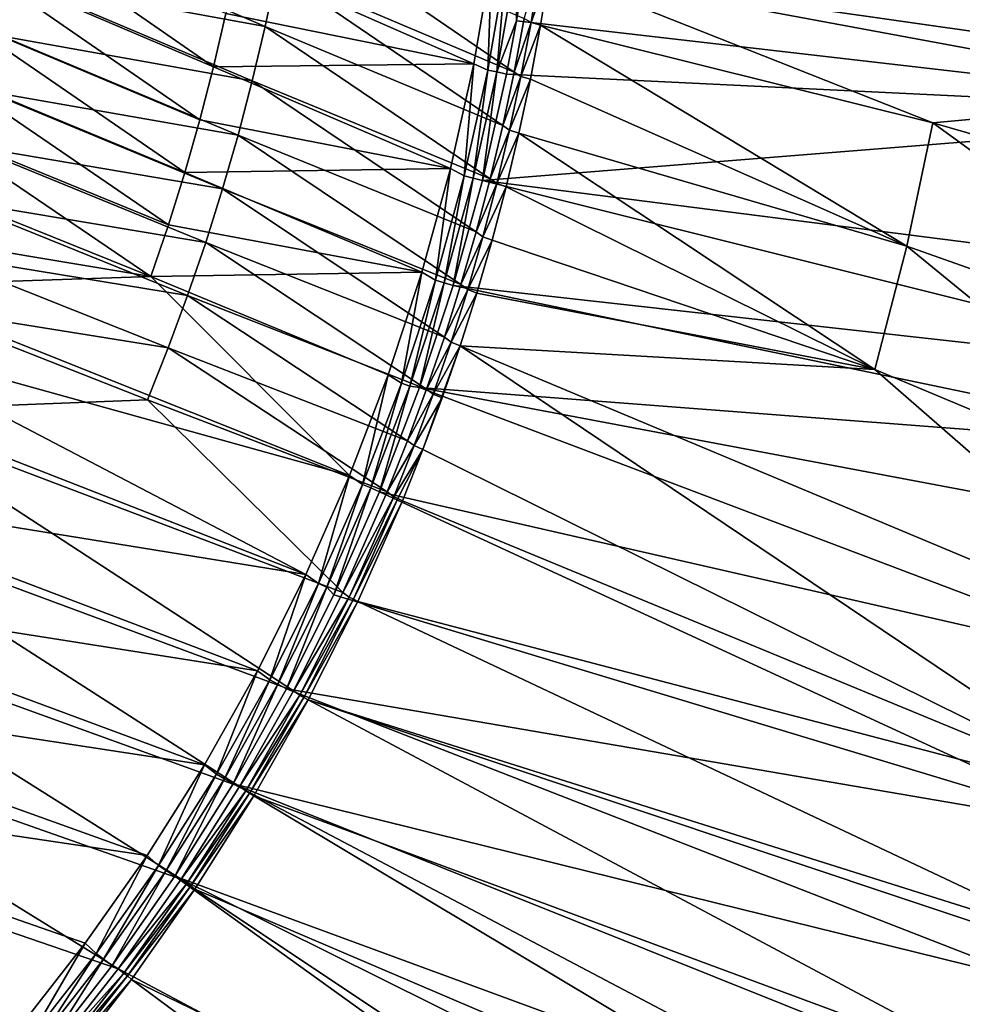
# Model space of a CAD drawing. Header units: metres. Extents: x -900 to 900, y -400 to 400.
# Tile 197 of 243: x 806 to 865, y -286 to -224. Entities that reach past the tile are written whole.
import ezdxf

# ---------------------------------------------------------------- set-up
doc = ezdxf.new("R2010")
doc.units = ezdxf.units.M

msp = doc.modelspace()

# ---------------------------------------------------------------- linework, layer by layer
at = {"layer": 'top'}
for points in [[(838.615112, -214.274445, -29.859097), (837.767822, -221.024963, -29.86421), (887.293213, -230.21315, -0.803848)], [(888.514221, -221.03038, -0.803848), (838.615112, -214.274445, -29.859097), (887.293213, -230.21315, -0.803848)], [(840.107117, -214.472153, -32.457088), (889.088013, -228.416321, -3.399924), (839.723206, -217.890854, -32.45974)], [(889.922791, -221.974228, -3.399924), (889.088013, -228.416321, -3.399924), (840.107117, -214.472153, -32.457088)], [(818.300598, -227.295563, -58.263294), (804.377747, -217.647766, -84.651756), (803.591431, -221.047729, -84.654831)], [(818.300598, -227.295563, -58.263294), (819.07428, -223.970734, -58.263687), (804.377747, -217.647766, -84.651756)], [(822.872375, -217.912155, -59.824951), (837.054688, -227.629852, -33.510078), (822.236816, -221.352936, -59.828609)], [(837.67804, -224.285141, -33.514072), (837.054688, -227.629852, -33.510078), (822.872375, -217.912155, -59.824951)], [(889.088013, -228.416321, -3.399924), (839.25592, -221.299149, -32.462105), (839.723206, -217.890854, -32.45974)], [(806.822205, -218.45166, -86.228363), (821.517578, -224.776016, -59.832752), (806.006897, -221.930496, -86.236816)], [(822.236816, -221.352936, -59.828609), (821.517578, -224.776016, -59.832752), (806.822205, -218.45166, -86.228363)], [(803.591431, -221.047729, -84.654831), (802.72229, -224.427795, -84.659523), (817.445496, -230.601593, -58.26416)], [(817.445496, -230.601593, -58.26416), (818.300598, -227.295563, -58.263294), (803.591431, -221.047729, -84.654831)], [(819.766418, -220.628967, -58.265354), (819.07428, -223.970734, -58.263687), (834.537781, -227.113174, -31.961765)], [(834.537781, -227.113174, -31.961765), (835.669861, -220.543503, -31.982853), (819.766418, -220.628967, -58.265354)], [(835.669861, -220.543503, -31.982853), (834.537781, -227.113174, -31.961765), (835.41272, -227.50177, -30.780293)], [(836.565735, -220.847626, -30.786724), (835.669861, -220.543503, -31.982853), (835.41272, -227.50177, -30.780293)], [(836.565735, -220.847626, -30.786724), (835.41272, -227.50177, -30.780293), (835.973206, -227.612854, -30.28574)], [(837.13562, -220.931931, -30.28627), (836.565735, -220.847626, -30.786724), (835.973206, -227.612854, -30.28574)], [(835.973206, -227.612854, -30.28574), (837.209534, -224.437286, -29.866362), (837.13562, -220.931931, -30.28627)], [(837.209534, -224.437286, -29.866362), (837.767822, -221.024963, -29.86421), (837.13562, -220.931931, -30.28627)], [(887.293213, -230.21315, -0.803848), (837.767822, -221.024963, -29.86421), (837.209534, -224.437286, -29.866362)], [(838.108154, -224.522598, -32.921265), (837.67804, -224.285141, -33.514072), (838.653809, -221.141388, -32.921921)], [(838.653809, -221.141388, -32.921921), (839.25592, -221.299149, -32.462105), (838.108154, -224.522598, -32.921265)], [(822.236816, -221.352936, -59.828609), (836.347595, -230.965012, -33.50668), (821.517578, -224.776016, -59.832752)], [(837.054688, -227.629852, -33.510078), (836.347595, -230.965012, -33.50668), (822.236816, -221.352936, -59.828609)], [(839.25592, -221.299149, -32.462105), (838.705444, -224.694992, -32.464188), (838.108154, -224.522598, -32.921265)], [(838.705444, -224.694992, -32.464188), (839.25592, -221.299149, -32.462105), (863.176697, -230.794678, -17.935678)], [(839.25592, -221.299149, -32.462105), (889.088013, -228.416321, -3.399924), (863.176697, -230.794678, -17.935678)], [(820.715149, -228.179367, -59.837364), (805.107361, -225.386459, -86.246101), (806.006897, -221.930496, -86.236816)], [(821.517578, -224.776016, -59.832752), (820.715149, -228.179367, -59.837364), (806.006897, -221.930496, -86.236816)], [(819.07428, -223.970734, -58.263687), (818.300598, -227.295563, -58.263294), (834.537781, -227.113174, -31.961765)], [(816.509216, -233.886948, -58.266266), (802.72229, -224.427795, -84.659523), (801.770569, -227.786087, -84.665802)], [(817.445496, -230.601593, -58.26416), (802.72229, -224.427795, -84.659523), (816.509216, -233.886948, -58.266266)], [(835.557739, -234.287903, -33.503876), (820.715149, -228.179367, -59.837364), (821.517578, -224.776016, -59.832752)], [(836.347595, -230.965012, -33.50668), (835.557739, -234.287903, -33.503876), (821.517578, -224.776016, -59.832752)], [(835.973206, -227.612854, -30.28574), (836.579956, -227.764771, -29.868177), (837.209534, -224.437286, -29.866362)], [(837.209534, -224.437286, -29.866362), (836.579956, -227.764771, -29.868177), (887.293213, -230.21315, -0.803848)], [(837.054688, -227.629852, -33.510078), (837.67804, -224.285141, -33.514072), (838.108154, -224.522598, -32.921265)], [(837.480286, -227.891617, -32.920689), (837.054688, -227.629852, -33.510078), (838.108154, -224.522598, -32.921265)], [(838.108154, -224.522598, -32.921265), (838.705444, -224.694992, -32.464188), (837.480286, -227.891617, -32.920689)], [(838.705444, -224.694992, -32.464188), (838.072083, -228.07637, -32.465992), (837.480286, -227.891617, -32.920689)], [(838.072083, -228.07637, -32.465992), (838.705444, -224.694992, -32.464188), (861.563904, -238.483459, -17.935678)], [(861.563904, -238.483459, -17.935678), (838.705444, -224.694992, -32.464188), (863.176697, -230.794678, -17.935678)], [(819.829895, -231.560989, -59.842426), (804.124207, -228.817505, -86.256195), (805.107361, -225.386459, -86.246101)], [(820.715149, -228.179367, -59.837364), (819.829895, -231.560989, -59.842426), (805.107361, -225.386459, -86.246101)], [(818.300598, -227.295563, -58.263294), (817.445496, -230.601593, -58.26416), (833.075684, -233.645386, -31.946514)], [(834.537781, -227.113174, -31.961765), (818.300598, -227.295563, -58.263294), (833.075684, -233.645386, -31.946514)], [(834.537781, -227.113174, -31.961765), (833.075684, -233.645386, -31.946514), (833.93573, -234.098236, -30.775509)], [(835.41272, -227.50177, -30.780293), (834.537781, -227.113174, -31.961765), (833.93573, -234.098236, -30.775509)], [(800.736328, -231.120712, -84.67366), (815.491943, -237.14975, -58.269604), (801.770569, -227.786087, -84.665802)], [(801.770569, -227.786087, -84.665802), (815.491943, -237.14975, -58.269604), (816.509216, -233.886948, -58.266266)], [(835.41272, -227.50177, -30.780293), (833.93573, -234.098236, -30.775509), (834.486694, -234.23587, -30.285343)], [(835.973206, -227.612854, -30.28574), (835.41272, -227.50177, -30.780293), (834.486694, -234.23587, -30.285343)], [(834.486694, -234.23587, -30.285343), (835.075623, -234.382751, -29.870964), (835.973206, -227.612854, -30.28574)], [(835.075623, -234.382751, -29.870964), (836.579956, -227.764771, -29.868177), (835.973206, -227.612854, -30.28574)], [(836.579956, -227.764771, -29.868177), (835.075623, -234.382751, -29.870964), (887.293213, -230.21315, -0.803848)], [(836.347595, -230.965012, -33.50668), (837.054688, -227.629852, -33.510078), (837.480286, -227.891617, -32.920689)], [(836.770508, -231.246033, -32.920189), (836.347595, -230.965012, -33.50668), (837.480286, -227.891617, -32.920689)], [(837.480286, -227.891617, -32.920689), (838.072083, -228.07637, -32.465992), (836.770508, -231.246033, -32.920189)], [(834.685791, -237.595779, -33.501656), (819.829895, -231.560989, -59.842426), (820.715149, -228.179367, -59.837364)], [(835.557739, -234.287903, -33.503876), (834.685791, -237.595779, -33.501656), (820.715149, -228.179367, -59.837364)], [(838.072083, -228.07637, -32.465992), (837.356201, -231.441254, -32.467522), (836.770508, -231.246033, -32.920189)], [(837.356201, -231.441254, -32.467522), (838.072083, -228.07637, -32.465992), (861.563904, -238.483459, -17.935678)], [(889.088013, -228.416321, -3.399924), (887.468811, -237.797104, -3.399924), (863.176697, -230.794678, -17.935678)], [(818.862427, -234.918869, -59.847919), (803.057922, -232.221649, -86.267059), (804.124207, -228.817505, -86.256195)], [(819.829895, -231.560989, -59.842426), (818.862427, -234.918869, -59.847919), (804.124207, -228.817505, -86.256195)], [(835.075623, -234.382751, -29.870964), (885.311462, -240.790527, -0.803848), (887.293213, -230.21315, -0.803848)], [(833.075684, -233.645386, -31.946514), (817.445496, -230.601593, -58.26416), (816.509216, -233.886948, -58.266266)], [(835.557739, -234.287903, -33.503876), (836.347595, -230.965012, -33.50668), (836.770508, -231.246033, -32.920189)], [(863.176697, -230.794678, -17.935678), (885.419678, -246.937363, -3.399924), (861.563904, -238.483459, -17.935678)], [(863.176697, -230.794678, -17.935678), (887.468811, -237.797104, -3.399924), (885.419678, -246.937363, -3.399924)], [(799.619873, -234.429749, -84.683067), (814.393799, -240.388107, -58.274151), (800.736328, -231.120712, -84.67366)], [(800.736328, -231.120712, -84.67366), (814.393799, -240.388107, -58.274151), (815.491943, -237.14975, -58.269604)], [(833.732727, -240.88588, -33.500019), (818.862427, -234.918869, -59.847919), (819.829895, -231.560989, -59.842426)], [(834.685791, -237.595779, -33.501656), (833.732727, -240.88588, -33.500019), (819.829895, -231.560989, -59.842426)], [(835.979309, -234.58345, -32.919769), (835.557739, -234.287903, -33.503876), (836.770508, -231.246033, -32.920189)], [(836.770508, -231.246033, -32.920189), (837.356201, -231.441254, -32.467522), (835.979309, -234.58345, -32.919769)], [(837.356201, -231.441254, -32.467522), (836.558411, -234.787659, -32.468777), (835.979309, -234.58345, -32.919769)], [(836.558411, -234.787659, -32.468777), (837.356201, -231.441254, -32.467522), (859.557739, -246.190552, -17.935678)], [(837.356201, -231.441254, -32.467522), (861.563904, -238.483459, -17.935678), (859.557739, -246.190552, -17.935678)], [(817.813232, -238.251053, -59.853832), (801.909119, -235.596909, -86.278664), (803.057922, -232.221649, -86.267059)], [(818.862427, -234.918869, -59.847919), (817.813232, -238.251053, -59.853832), (803.057922, -232.221649, -86.267059)], [(815.491943, -237.14975, -58.269604), (831.289978, -240.118759, -31.936989), (816.509216, -233.886948, -58.266266)], [(816.509216, -233.886948, -58.266266), (831.289978, -240.118759, -31.936989), (833.075684, -233.645386, -31.946514)], [(833.075684, -233.645386, -31.946514), (831.289978, -240.118759, -31.936989), (832.138062, -240.617905, -30.772385)], [(833.93573, -234.098236, -30.775509), (833.075684, -233.645386, -31.946514), (832.138062, -240.617905, -30.772385)], [(814.393799, -240.388107, -58.274151), (799.619873, -234.429749, -84.683067), (798.421326, -237.711288, -84.693993)], [(833.93573, -234.098236, -30.775509), (832.138062, -240.617905, -30.772385), (832.679504, -240.781891, -30.285084)], [(834.486694, -234.23587, -30.285343), (833.93573, -234.098236, -30.775509), (832.679504, -240.781891, -30.285084)], [(832.679504, -240.781891, -30.285084), (833.248291, -240.941315, -29.872656), (834.486694, -234.23587, -30.285343)], [(833.248291, -240.941315, -29.872656), (835.075623, -234.382751, -29.870964), (834.486694, -234.23587, -30.285343)], [(833.248291, -240.941315, -29.872656), (883.954773, -246.598083, -0.803848), (835.075623, -234.382751, -29.870964)], [(834.685791, -237.595779, -33.501656), (835.557739, -234.287903, -33.503876), (835.979309, -234.58345, -32.919769)], [(835.107056, -237.901489, -32.91943), (834.685791, -237.595779, -33.501656), (835.979309, -234.58345, -32.919769)], [(883.954773, -246.598083, -0.803848), (885.311462, -240.790527, -0.803848), (835.075623, -234.382751, -29.870964)], [(835.979309, -234.58345, -32.919769), (836.558411, -234.787659, -32.468777), (835.107056, -237.901489, -32.91943)], [(832.69928, -244.155487, -33.498955), (817.813232, -238.251053, -59.853832), (818.862427, -234.918869, -59.847919)], [(833.732727, -240.88588, -33.500019), (832.69928, -244.155487, -33.498955), (818.862427, -234.918869, -59.847919)], [(836.558411, -234.787659, -32.468777), (835.679138, -238.113617, -32.469769), (835.107056, -237.901489, -32.91943)], [(859.557739, -246.190552, -17.935678), (835.679138, -238.113617, -32.469769), (836.558411, -234.787659, -32.468777)], [(816.682983, -241.555542, -59.860146), (800.678467, -238.941315, -86.290977), (801.909119, -235.596909, -86.278664)], [(817.813232, -238.251053, -59.853832), (816.682983, -241.555542, -59.860146), (801.909119, -235.596909, -86.278664)], [(797.140869, -240.96347, -84.706421), (814.393799, -240.388107, -58.274151), (798.421326, -237.711288, -84.693993)], [(814.393799, -240.388107, -58.274151), (831.289978, -240.118759, -31.936989), (815.491943, -237.14975, -58.269604)], [(833.732727, -240.88588, -33.500019), (834.685791, -237.595779, -33.501656), (835.107056, -237.901489, -32.91943)], [(831.586304, -247.40184, -33.498463), (816.682983, -241.555542, -59.860146), (817.813232, -238.251053, -59.853832)], [(832.69928, -244.155487, -33.498955), (831.586304, -247.40184, -33.498463), (817.813232, -238.251053, -59.853832)], [(834.154175, -241.197723, -32.91917), (833.732727, -240.88588, -33.500019), (835.107056, -237.901489, -32.91943)], [(835.107056, -237.901489, -32.91943), (835.679138, -238.113617, -32.469769), (834.154175, -241.197723, -32.91917)], [(835.679138, -238.113617, -32.469769), (834.719055, -241.41713, -32.470493), (834.154175, -241.197723, -32.91917)], [(834.719055, -241.41713, -32.470493), (835.679138, -238.113617, -32.469769), (859.557739, -246.190552, -17.935678)], [(800.678467, -238.941315, -86.290977), (815.472351, -244.830399, -59.866837), (799.366699, -242.25293, -86.303963)], [(816.682983, -241.555542, -59.860146), (815.472351, -244.830399, -59.866837), (800.678467, -238.941315, -86.290977)], [(861.563904, -238.483459, -17.935678), (882.92395, -255.96434, -3.399924), (859.557739, -246.190552, -17.935678)], [(885.419678, -246.937363, -3.399924), (882.92395, -255.96434, -3.399924), (861.563904, -238.483459, -17.935678)], [(814.393799, -240.388107, -58.274151), (829.187195, -246.511551, -31.93309), (831.289978, -240.118759, -31.936989)], [(831.289978, -240.118759, -31.936989), (829.187195, -246.511551, -31.93309), (830.023193, -247.041626, -30.770933)], [(832.138062, -240.617905, -30.772385), (831.289978, -240.118759, -31.936989), (830.023193, -247.041626, -30.770933)], [(797.140869, -240.96347, -84.706421), (826.774048, -252.802017, -31.93471), (814.393799, -240.388107, -58.274151)], [(826.774048, -252.802017, -31.93471), (829.187195, -246.511551, -31.93309), (814.393799, -240.388107, -58.274151)], [(832.138062, -240.617905, -30.772385), (830.023193, -247.041626, -30.770933), (830.554871, -247.231796, -30.284966)], [(832.679504, -240.781891, -30.285084), (832.138062, -240.617905, -30.772385), (830.554871, -247.231796, -30.284966)], [(830.554871, -247.231796, -30.284966), (831.146118, -247.301697, -29.873283), (832.679504, -240.781891, -30.285084)], [(831.146118, -247.301697, -29.873283), (833.248291, -240.941315, -29.872656), (832.679504, -240.781891, -30.285084)], [(826.774048, -252.802017, -31.93471), (797.140869, -240.96347, -84.706421), (795.778809, -244.184341, -84.720322)], [(831.146118, -247.301697, -29.873283), (882.727722, -251.24791, -0.803848), (833.248291, -240.941315, -29.872656)], [(832.69928, -244.155487, -33.498955), (833.732727, -240.88588, -33.500019), (834.154175, -241.197723, -32.91917)], [(833.121033, -244.469757, -32.918991), (832.69928, -244.155487, -33.498955), (834.154175, -241.197723, -32.91917)], [(834.154175, -241.197723, -32.91917), (834.719055, -241.41713, -32.470493), (833.121033, -244.469757, -32.918991)], [(834.719055, -241.41713, -32.470493), (833.678528, -244.696198, -32.470963), (833.121033, -244.469757, -32.918991)], [(882.727722, -251.24791, -0.803848), (883.954773, -246.598083, -0.803848), (833.248291, -240.941315, -29.872656)], [(833.678528, -244.696198, -32.470963), (834.719055, -241.41713, -32.470493), (859.557739, -246.190552, -17.935678)], [(830.394653, -250.622208, -33.498531), (815.472351, -244.830399, -59.866837), (816.682983, -241.555542, -59.860146)], [(831.586304, -247.40184, -33.498463), (830.394653, -250.622208, -33.498531), (816.682983, -241.555542, -59.860146)], [(799.366699, -242.25293, -86.303963), (814.182007, -248.073685, -59.873894), (796.502808, -248.77005, -86.331841)], [(799.366699, -242.25293, -86.303963), (815.472351, -244.830399, -59.866837), (814.182007, -248.073685, -59.873894)], [(824.057068, -258.968414, -31.941746), (795.778809, -244.184341, -84.720322), (794.336121, -247.371918, -84.73568)], [(824.057068, -258.968414, -31.941746), (826.774048, -252.802017, -31.93471), (795.778809, -244.184341, -84.720322)], [(831.586304, -247.40184, -33.498463), (832.69928, -244.155487, -33.498955), (833.121033, -244.469757, -32.918991)], [(832.007996, -247.715195, -32.918892), (831.586304, -247.40184, -33.498463), (833.121033, -244.469757, -32.918991)], [(833.121033, -244.469757, -32.918991), (833.678528, -244.696198, -32.470963), (832.007996, -247.715195, -32.918892)], [(815.472351, -244.830399, -59.866837), (829.125183, -253.813858, -33.499157), (814.182007, -248.073685, -59.873894)], [(830.394653, -250.622208, -33.498531), (829.125183, -253.813858, -33.499157), (815.472351, -244.830399, -59.866837)], [(833.678528, -244.696198, -32.470963), (876.619751, -273.58847, -3.399924), (831.358643, -251.173111, -32.471138)], [(831.358643, -251.173111, -32.471138), (832.558228, -247.948853, -32.471176), (833.678528, -244.696198, -32.470963)], [(833.678528, -244.696198, -32.470963), (832.558228, -247.948853, -32.471176), (832.007996, -247.715195, -32.918892)], [(859.557739, -246.190552, -17.935678), (880.22467, -264.190063, -3.399924), (833.678528, -244.696198, -32.470963)], [(880.22467, -264.190063, -3.399924), (876.619751, -273.58847, -3.399924), (833.678528, -244.696198, -32.470963)], [(882.92395, -255.96434, -3.399924), (880.22467, -264.190063, -3.399924), (859.557739, -246.190552, -17.935678)], [(829.187195, -246.511551, -31.93309), (826.774048, -252.802017, -31.93471), (827.594299, -253.350235, -30.771168)], [(830.023193, -247.041626, -30.770933), (829.187195, -246.511551, -31.93309), (827.594299, -253.350235, -30.771168)], [(791.213196, -253.639069, -84.77066), (824.057068, -258.968414, -31.941746), (794.336121, -247.371918, -84.73568)], [(830.023193, -247.041626, -30.770933), (827.594299, -253.350235, -30.771168), (828.116272, -253.566528, -30.28499)], [(830.554871, -247.231796, -30.284966), (830.023193, -247.041626, -30.770933), (828.116272, -253.566528, -30.28499)], [(828.116272, -253.566528, -30.28499), (828.644226, -253.807495, -29.872879), (830.554871, -247.231796, -30.284966)], [(828.644226, -253.807495, -29.872879), (831.146118, -247.301697, -29.873283), (830.554871, -247.231796, -30.284966)], [(878.28363, -265.150696, -0.803848), (831.146118, -247.301697, -29.873283), (828.644226, -253.807495, -29.872879)], [(830.394653, -250.622208, -33.498531), (831.586304, -247.40184, -33.498463), (832.007996, -247.715195, -32.918892)], [(878.28363, -265.150696, -0.803848), (881.120422, -256.717102, -0.803848), (831.146118, -247.301697, -29.873283)], [(881.120422, -256.717102, -0.803848), (882.727722, -251.24791, -0.803848), (831.146118, -247.301697, -29.873283)], [(814.182007, -248.073685, -59.873894), (826.355957, -260.100006, -33.50206), (796.502808, -248.77005, -86.331841)], [(814.182007, -248.073685, -59.873894), (829.125183, -253.813858, -33.499157), (826.355957, -260.100006, -33.50206)], [(830.815491, -250.931625, -32.918873), (830.394653, -250.622208, -33.498531), (832.007996, -247.715195, -32.918892)], [(832.007996, -247.715195, -32.918892), (832.558228, -247.948853, -32.471176), (830.815491, -250.931625, -32.918873)], [(832.558228, -247.948853, -32.471176), (831.358643, -251.173111, -32.471138), (830.815491, -250.931625, -32.918873)], [(796.502808, -248.77005, -86.331841), (823.2854, -266.238373, -33.507118), (793.324097, -255.133057, -86.36203)], [(826.355957, -260.100006, -33.50206), (823.2854, -266.238373, -33.507118), (796.502808, -248.77005, -86.331841)], [(829.125183, -253.813858, -33.499157), (830.394653, -250.622208, -33.498531), (830.815491, -250.931625, -32.918873)], [(829.543945, -254.116669, -32.918938), (829.125183, -253.813858, -33.499157), (830.815491, -250.931625, -32.918873)], [(830.815491, -250.931625, -32.918873), (831.358643, -251.173111, -32.471138), (829.543945, -254.116669, -32.918938)], [(831.358643, -251.173111, -32.471138), (829.804321, -254.224487, -32.676437), (829.543945, -254.116669, -32.918938)], [(831.358643, -251.173111, -32.471138), (830.080566, -254.367065, -32.470848), (829.804321, -254.224487, -32.676437)], [(876.619751, -273.58847, -3.399924), (830.080566, -254.367065, -32.470848), (831.358643, -251.173111, -32.471138)], [(826.774048, -252.802017, -31.93471), (824.057068, -258.968414, -31.941746), (824.855713, -259.525665, -30.773102)], [(827.594299, -253.350235, -30.771168), (826.774048, -252.802017, -31.93471), (824.855713, -259.525665, -30.773102)], [(787.781433, -259.748718, -84.811195), (821.042908, -264.988953, -31.954096), (791.213196, -253.639069, -84.77066)], [(821.042908, -264.988953, -31.954096), (824.057068, -258.968414, -31.941746), (791.213196, -253.639069, -84.77066)], [(827.594299, -253.350235, -30.771168), (824.855713, -259.525665, -30.773102), (825.367859, -259.768066, -30.28516)], [(828.116272, -253.566528, -30.28499), (827.594299, -253.350235, -30.771168), (825.367859, -259.768066, -30.28516)], [(825.367859, -259.768066, -30.28516), (825.802856, -260.232513, -29.871416), (828.116272, -253.566528, -30.28499)], [(825.802856, -260.232513, -29.871416), (828.644226, -253.807495, -29.872879), (828.116272, -253.566528, -30.28499)], [(874.420105, -274.93988, -0.803848), (828.644226, -253.807495, -29.872879), (825.802856, -260.232513, -29.871416)], [(826.355957, -260.100006, -33.50206), (829.125183, -253.813858, -33.499157), (829.543945, -254.116669, -32.918938)], [(826.766174, -260.383972, -32.919312), (826.355957, -260.100006, -33.50206), (829.543945, -254.116669, -32.918938)], [(829.543945, -254.116669, -32.918938), (829.804321, -254.224487, -32.676437), (826.766174, -260.383972, -32.919312)], [(829.804321, -254.224487, -32.676437), (827.021606, -260.504791, -32.6759), (826.766174, -260.383972, -32.919312)], [(830.080566, -254.367065, -32.470848), (827.021606, -260.504791, -32.6759), (829.804321, -254.224487, -32.676437)], [(874.420105, -274.93988, -0.803848), (878.28363, -265.150696, -0.803848), (828.644226, -253.807495, -29.872879)], [(830.080566, -254.367065, -32.470848), (827.292175, -260.656525, -32.469524), (827.021606, -260.504791, -32.6759)], [(830.080566, -254.367065, -32.470848), (876.619751, -273.58847, -3.399924), (827.292175, -260.656525, -32.469524)], [(793.324097, -255.133057, -86.36203), (819.920105, -272.207062, -33.51429), (789.838013, -261.327118, -86.394287)], [(823.2854, -266.238373, -33.507118), (819.920105, -272.207062, -33.51429), (793.324097, -255.133057, -86.36203)], [(824.057068, -258.968414, -31.941746), (821.042908, -264.988953, -31.954096), (821.815308, -265.554016, -30.776731)], [(824.855713, -259.525665, -30.773102), (824.057068, -258.968414, -31.941746), (821.815308, -265.554016, -30.776731)], [(784.049927, -265.684631, -84.857109), (817.73822, -270.84198, -31.971657), (787.781433, -259.748718, -84.811195)], [(817.73822, -270.84198, -31.971657), (821.042908, -264.988953, -31.954096), (787.781433, -259.748718, -84.811195)], [(824.855713, -259.525665, -30.773102), (821.815308, -265.554016, -30.776731), (822.317505, -265.82254, -30.285471)], [(825.367859, -259.768066, -30.28516), (824.855713, -259.525665, -30.773102), (822.317505, -265.82254, -30.285471)], [(822.317505, -265.82254, -30.285471), (822.860046, -266.103302, -29.869116), (825.367859, -259.768066, -30.28516)], [(822.860046, -266.103302, -29.869116), (825.802856, -260.232513, -29.871416), (825.367859, -259.768066, -30.28516)], [(822.860046, -266.103302, -29.869116), (874.420105, -274.93988, -0.803848), (825.802856, -260.232513, -29.871416)], [(823.2854, -266.238373, -33.507118), (826.355957, -260.100006, -33.50206), (826.766174, -260.383972, -32.919312)], [(823.683105, -266.503052, -32.92001), (823.2854, -266.238373, -33.507118), (826.766174, -260.383972, -32.919312)], [(826.766174, -260.383972, -32.919312), (827.021606, -260.504791, -32.6759), (823.683105, -266.503052, -32.92001)], [(827.021606, -260.504791, -32.6759), (823.933533, -266.636871, -32.674904), (823.683105, -266.503052, -32.92001)], [(827.292175, -260.656525, -32.469524), (823.933533, -266.636871, -32.674904), (827.021606, -260.504791, -32.6759)], [(827.292175, -260.656525, -32.469524), (824.199768, -266.802155, -32.467205), (823.933533, -266.636871, -32.674904)], [(827.292175, -260.656525, -32.469524), (872.828491, -282.140686, -3.399924), (824.199768, -266.802155, -32.467205)], [(876.619751, -273.58847, -3.399924), (872.828491, -282.140686, -3.399924), (827.292175, -260.656525, -32.469524)], [(789.838013, -261.327118, -86.394287), (816.268066, -277.988678, -33.523571), (786.05249, -267.337738, -86.428345)], [(819.920105, -272.207062, -33.51429), (816.268066, -277.988678, -33.523571), (789.838013, -261.327118, -86.394287)], [(821.042908, -264.988953, -31.954096), (817.73822, -270.84198, -31.971657), (818.481995, -271.422455, -30.782051)], [(821.815308, -265.554016, -30.776731), (821.042908, -264.988953, -31.954096), (818.481995, -271.422455, -30.782051)], [(780.027893, -271.430603, -84.908226), (814.15094, -276.510193, -31.994421), (784.049927, -265.684631, -84.857109)], [(814.15094, -276.510193, -31.994421), (817.73822, -270.84198, -31.971657), (784.049927, -265.684631, -84.857109)], [(821.815308, -265.554016, -30.776731), (818.481995, -271.422455, -30.782051), (818.973938, -271.717194, -30.285915)], [(822.317505, -265.82254, -30.285471), (821.815308, -265.554016, -30.776731), (818.973938, -271.717194, -30.285915)], [(818.973938, -271.717194, -30.285915), (819.514832, -272.042908, -29.865801), (822.317505, -265.82254, -30.285471)], [(819.514832, -272.042908, -29.865801), (822.860046, -266.103302, -29.869116), (822.317505, -265.82254, -30.285471)], [(819.514832, -272.042908, -29.865801), (870.017395, -284.498688, -0.803848), (822.860046, -266.103302, -29.869116)], [(819.920105, -272.207062, -33.51429), (823.2854, -266.238373, -33.507118), (823.683105, -266.503052, -32.92001)], [(820.30426, -272.460876, -32.921032), (819.920105, -272.207062, -33.51429), (823.683105, -266.503052, -32.92001)], [(823.683105, -266.503052, -32.92001), (823.933533, -266.636871, -32.674904), (820.30426, -272.460876, -32.921032)], [(870.017395, -284.498688, -0.803848), (874.420105, -274.93988, -0.803848), (822.860046, -266.103302, -29.869116)], [(823.933533, -266.636871, -32.674904), (820.5495, -272.607788, -32.673466), (820.30426, -272.460876, -32.921032)], [(824.199768, -266.802155, -32.467205), (820.5495, -272.607788, -32.673466), (823.933533, -266.636871, -32.674904)], [(824.199768, -266.802155, -32.467205), (820.81073, -272.789337, -32.463894), (820.5495, -272.607788, -32.673466)], [(824.199768, -266.802155, -32.467205), (868.623962, -290.492249, -3.399924), (820.81073, -272.789337, -32.463894)], [(872.828491, -282.140686, -3.399924), (872.458252, -282.918945, -3.399924), (824.199768, -266.802155, -32.467205)], [(824.199768, -266.802155, -32.467205), (872.458252, -282.918945, -3.399924), (868.623962, -290.492249, -3.399924)], [(786.05249, -267.337738, -86.428345), (812.339172, -283.572754, -33.535023), (781.976501, -273.150909, -86.463959)], [(816.268066, -277.988678, -33.523571), (812.339172, -283.572754, -33.535023), (786.05249, -267.337738, -86.428345)], [(817.73822, -270.84198, -31.971657), (814.15094, -276.510193, -31.994421), (814.864502, -277.118073, -30.789059)], [(818.481995, -271.422455, -30.782051), (817.73822, -270.84198, -31.971657), (814.864502, -277.118073, -30.789059)], [(806.168213, -287.251556, -32.056164), (810.290894, -281.983246, -32.022537), (780.027893, -271.430603, -84.908226)], [(780.027893, -271.430603, -84.908226), (810.290894, -281.983246, -32.022537), (814.15094, -276.510193, -31.994421)], [(818.481995, -271.422455, -30.782051), (814.864502, -277.118073, -30.789059), (815.345825, -277.43924, -30.286488)], [(818.973938, -271.717194, -30.285915), (818.481995, -271.422455, -30.782051), (815.345825, -277.43924, -30.286488)], [(815.345825, -277.43924, -30.286488), (815.884094, -277.801331, -29.861549), (818.973938, -271.717194, -30.285915)], [(815.884094, -277.801331, -29.861549), (819.514832, -272.042908, -29.865801), (818.973938, -271.717194, -30.285915)], [(815.884094, -277.801331, -29.861549), (864.093689, -295.533813, -0.803848), (819.514832, -272.042908, -29.865801)], [(864.093689, -295.533813, -0.803848), (866.673462, -290.941956, -0.803848), (819.514832, -272.042908, -29.865801)], [(819.514832, -272.042908, -29.865801), (866.673462, -290.941956, -0.803848), (870.017395, -284.498688, -0.803848)], [(816.268066, -277.988678, -33.523571), (819.920105, -272.207062, -33.51429), (820.30426, -272.460876, -32.921032)], [(816.638977, -278.244446, -32.922386), (816.268066, -277.988678, -33.523571), (820.30426, -272.460876, -32.921032)], [(820.30426, -272.460876, -32.921032), (820.5495, -272.607788, -32.673466), (816.638977, -278.244446, -32.922386)], [(820.5495, -272.607788, -32.673466), (816.878845, -278.404541, -32.671585), (816.638977, -278.244446, -32.922386)], [(820.81073, -272.789337, -32.463894), (816.878845, -278.404541, -32.671585), (820.5495, -272.607788, -32.673466)], [(781.976501, -273.150909, -86.463959), (808.143494, -288.949493, -33.548725), (777.619507, -278.753021, -86.500862)], [(812.339172, -283.572754, -33.535023), (808.143494, -288.949493, -33.548725), (781.976501, -273.150909, -86.463959)], [(820.81073, -272.789337, -32.463894), (817.13324, -278.603821, -32.459595), (816.878845, -278.404541, -32.671585)], [(820.81073, -272.789337, -32.463894), (864.016663, -298.623444, -3.399924), (817.13324, -278.603821, -32.459595)], [(868.623962, -290.492249, -3.399924), (864.016663, -298.623444, -3.399924), (820.81073, -272.789337, -32.463894)], [(814.15094, -276.510193, -31.994421), (810.290894, -281.983246, -32.022537), (810.971741, -282.628052, -30.79775)], [(814.864502, -277.118073, -30.789059), (814.15094, -276.510193, -31.994421), (810.971741, -282.628052, -30.79775)], [(814.864502, -277.118073, -30.789059), (810.971741, -282.628052, -30.79775), (811.441833, -282.975891, -30.287184)], [(815.345825, -277.43924, -30.286488), (814.864502, -277.118073, -30.789059), (811.441833, -282.975891, -30.287184)], [(811.441833, -282.975891, -30.287184), (811.974487, -283.371185, -29.856339), (815.345825, -277.43924, -30.286488)], [(811.974487, -283.371185, -29.856339), (815.884094, -277.801331, -29.861549), (815.345825, -277.43924, -30.286488)], [(856.742371, -307.198944, -0.803848), (815.884094, -277.801331, -29.861549), (811.974487, -283.371185, -29.856339)], [(812.339172, -283.572754, -33.535023), (816.268066, -277.988678, -33.523571), (816.638977, -278.244446, -32.922386)], [(812.696777, -283.84079, -32.924065), (812.339172, -283.572754, -33.535023), (816.638977, -278.244446, -32.922386)], [(816.638977, -278.244446, -32.922386), (816.878845, -278.404541, -32.671585), (812.696777, -283.84079, -32.924065)], [(856.742371, -307.198944, -0.803848), (861.217468, -300.325409, -0.803848), (815.884094, -277.801331, -29.861549)], [(861.217468, -300.325409, -0.803848), (864.093689, -295.533813, -0.803848), (815.884094, -277.801331, -29.861549)], [(808.143494, -288.949493, -33.548725), (803.691101, -294.109039, -33.564743), (777.619507, -278.753021, -86.500862)], [(816.878845, -278.404541, -32.671585), (812.93103, -284.01413, -32.669273), (812.696777, -283.84079, -32.924065)], [(817.13324, -278.603821, -32.459595), (812.93103, -284.01413, -32.669273), (816.878845, -278.404541, -32.671585)], [(817.13324, -278.603821, -32.459595), (813.175964, -284.231598, -32.454315), (812.93103, -284.01413, -32.669273)], [(817.13324, -278.603821, -32.459595), (859.015991, -306.518616, -3.399924), (813.175964, -284.231598, -32.454315)], [(864.016663, -298.623444, -3.399924), (859.015991, -306.518616, -3.399924), (817.13324, -278.603821, -32.459595)], [(810.290894, -281.983246, -32.022537), (806.168213, -287.251556, -32.056164), (806.812439, -287.939575, -30.808117)], [(810.971741, -282.628052, -30.79775), (810.290894, -281.983246, -32.022537), (806.812439, -287.939575, -30.808117)], [(810.971741, -282.628052, -30.79775), (806.812439, -287.939575, -30.808117), (807.270691, -288.314423, -30.287998)], [(811.441833, -282.975891, -30.287184), (810.971741, -282.628052, -30.79775), (807.270691, -288.314423, -30.287998)], [(807.270691, -288.314423, -30.287998), (807.795105, -288.742004, -29.850136), (811.441833, -282.975891, -30.287184)], [(807.795105, -288.742004, -29.850136), (811.974487, -283.371185, -29.856339), (811.441833, -282.975891, -30.287184)], [(807.795105, -288.742004, -29.850136), (856.742371, -307.198944, -0.803848), (811.974487, -283.371185, -29.856339)], [(808.143494, -288.949493, -33.548725), (812.339172, -283.572754, -33.535023), (812.696777, -283.84079, -32.924065)], [(808.487122, -289.236816, -32.926071), (808.143494, -288.949493, -33.548725), (812.696777, -283.84079, -32.924065)], [(812.696777, -283.84079, -32.924065), (812.93103, -284.01413, -32.669273), (808.487122, -289.236816, -32.926071)], [(812.93103, -284.01413, -32.669273), (808.715515, -289.423645, -32.666538), (808.487122, -289.236816, -32.926071)], [(813.175964, -284.231598, -32.454315), (808.715515, -289.423645, -32.666538), (812.93103, -284.01413, -32.669273)], [(813.175964, -284.231598, -32.454315), (808.948486, -289.659393, -32.44804), (808.715515, -289.423645, -32.666538)], [(813.175964, -284.231598, -32.454315), (853.609985, -314.191132, -3.399924), (808.948486, -289.659393, -32.44804)], [(859.015991, -306.518616, -3.399924), (853.609985, -314.191132, -3.399924), (813.175964, -284.231598, -32.454315)]]:
    msp.add_3dface(points, dxfattribs=at)

doc.saveas('drawing.dxf')
